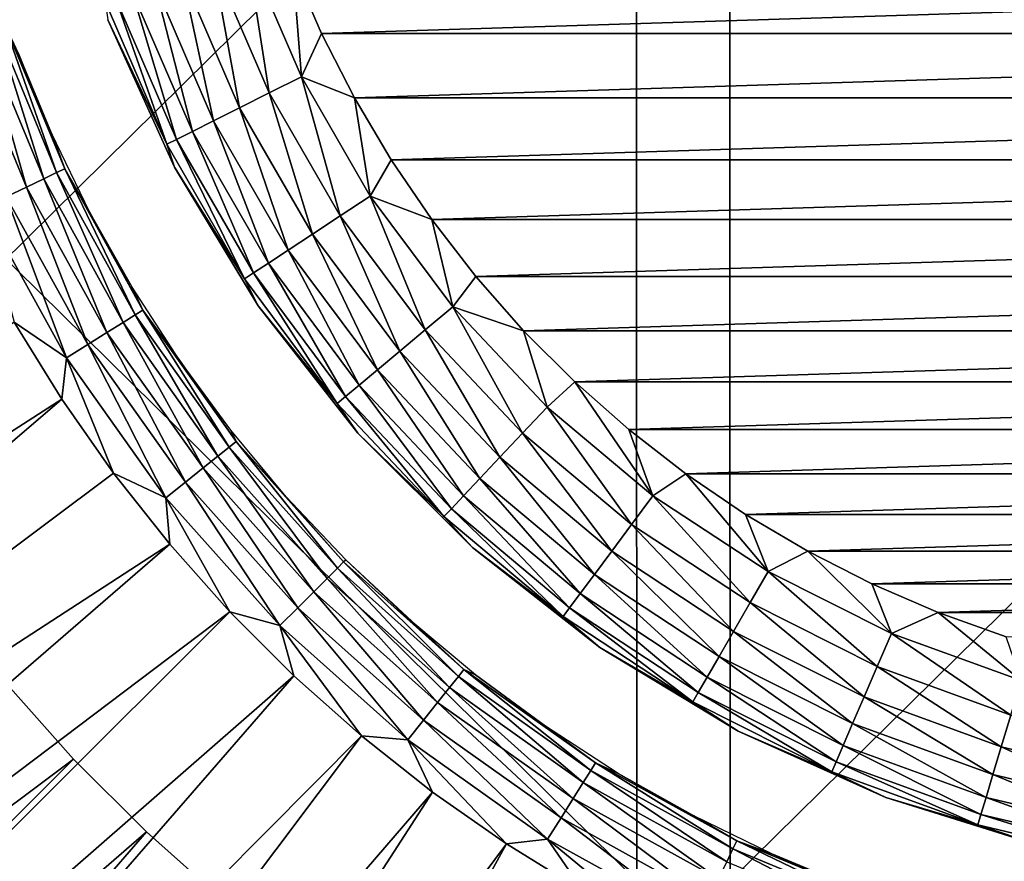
# Model space of a CAD drawing. Header units: millimetres. Extents: x -80 to 80, y -80 to 80.
# Tile 91 of 170: x -3.5 to -0.93, y -3.44 to -1.24. Entities that reach past the tile are written whole.
import ezdxf

# ---------------------------------------------------------------- set-up
doc = ezdxf.new("R2010")
doc.units = ezdxf.units.MM
doc.header["$LTSCALE"] = 13.670324
for name, color, linetype in [('1', 7, 'CONTINUOUS'), ('10', 7, 'CONTINUOUS'), ('11', 7, 'CONTINUOUS'), ('15', 7, 'CONTINUOUS'), ('17', 7, 'CONTINUOUS'), ('19', 7, 'CONTINUOUS'), ('2', 7, 'CONTINUOUS'), ('3', 7, 'CONTINUOUS')]:
    doc.layers.add(name, color=color, linetype=linetype)

msp = doc.modelspace()

# ---------------------------------------------------------------- linework, layer by layer
at = {"layer": '1', "color": 7, "linetype": 'Continuous'}
for points in [[(-5.1843, -3.4896, 79.7555), (-1.6494, 0, 79.983), (-5.1893, 0, 79.8315), (-5.1843, -3.4896, 79.7555)], [(-1.6479, -3.4896, 79.9069), (-1.6494, 0, 79.983), (-5.1843, -3.4896, 79.7555), (-1.6479, -3.4896, 79.9069)], [(-1.6479, -3.4896, 79.9069), (1.8936, 0, 79.9776), (-1.6494, 0, 79.983), (-1.6479, -3.4896, 79.9069)], [(1.8918, -3.4896, 79.9015), (1.8936, 0, 79.9776), (-1.6479, -3.4896, 79.9069), (1.8918, -3.4896, 79.9015)]]:
    msp.add_3dface(points, dxfattribs=at)
at = {"layer": '10', "color": 42, "linetype": 'Continuous', "true_color": 0xd9ad06}
for points in [[(-3.6042, -1.2612, 79.5859), (-3.4403, -1.6568, 79.5859), (-3.5689, -1.2488, 79.5281), (-3.6042, -1.2612, 79.5859)], [(-3.5689, -1.2488, 79.5281), (-3.4066, -1.6405, 79.5281), (-3.5469, -1.2411, 79.4632), (-3.5689, -1.2488, 79.5281)], [(-3.5689, -1.2488, 79.5281), (-3.4403, -1.6568, 79.5859), (-3.4066, -1.6405, 79.5281), (-3.5689, -1.2488, 79.5281)], [(-3.5469, -1.2411, 79.4632), (-3.4066, -1.6405, 79.5281), (-3.3857, -1.6305, 79.4632), (-3.5469, -1.2411, 79.4632)], [(-3.5469, -1.2411, 79.4632), (-3.3857, -1.6305, 79.4632), (-3.5063, -1.3298, 79.3952), (-3.5469, -1.2411, 79.4632)], [(-3.651, -1.2775, 79.6337), (-3.485, -1.6783, 79.6337), (-3.6042, -1.2612, 79.5859), (-3.651, -1.2775, 79.6337)], [(-3.651, -1.2775, 79.6337), (-3.5384, -1.704, 79.6689), (-3.485, -1.6783, 79.6337), (-3.651, -1.2775, 79.6337)], [(-3.6042, -1.2612, 79.5859), (-3.485, -1.6783, 79.6337), (-3.4403, -1.6568, 79.5859), (-3.6042, -1.2612, 79.5859)], [(-3.5063, -1.3298, 79.3952), (-3.3857, -1.6305, 79.4632), (-3.4196, -1.539, 79.3952), (-3.5063, -1.3298, 79.3952)], [(-3.4196, -1.539, 79.3952), (-3.3857, -1.6305, 79.4632), (-3.3205, -1.7427, 79.3952), (-3.4196, -1.539, 79.3952)], [(-3.4403, -1.6568, 79.5859), (-3.2332, -2.0315, 79.5859), (-3.4066, -1.6405, 79.5281), (-3.4403, -1.6568, 79.5859)], [(-3.4066, -1.6405, 79.5281), (-3.2015, -2.0116, 79.5281), (-3.3857, -1.6305, 79.4632), (-3.4066, -1.6405, 79.5281)], [(-3.4066, -1.6405, 79.5281), (-3.2332, -2.0315, 79.5859), (-3.2015, -2.0116, 79.5281), (-3.4066, -1.6405, 79.5281)], [(-3.3857, -1.6305, 79.4632), (-3.2015, -2.0116, 79.5281), (-3.1818, -1.9993, 79.4632), (-3.3857, -1.6305, 79.4632)], [(-3.3857, -1.6305, 79.4632), (-3.1818, -1.9993, 79.4632), (-3.3205, -1.7427, 79.3952), (-3.3857, -1.6305, 79.4632)], [(-3.485, -1.6783, 79.6337), (-3.2752, -2.0579, 79.6337), (-3.4403, -1.6568, 79.5859), (-3.485, -1.6783, 79.6337)], [(-3.4403, -1.6568, 79.5859), (-3.2752, -2.0579, 79.6337), (-3.2332, -2.0315, 79.5859), (-3.4403, -1.6568, 79.5859)], [(-3.5384, -1.704, 79.6689), (-3.3253, -2.0895, 79.6689), (-3.485, -1.6783, 79.6337), (-3.5384, -1.704, 79.6689)], [(-3.485, -1.6783, 79.6337), (-3.3253, -2.0895, 79.6689), (-3.2752, -2.0579, 79.6337), (-3.485, -1.6783, 79.6337)], [(-3.5976, -1.7325, 79.6897), (-3.381, -2.1244, 79.6897), (-3.5384, -1.704, 79.6689), (-3.5976, -1.7325, 79.6897)], [(-3.5384, -1.704, 79.6689), (-3.381, -2.1244, 79.6897), (-3.3253, -2.0895, 79.6689), (-3.5384, -1.704, 79.6689)], [(-3.5976, -1.7325, 79.6897), (-3.5175, -2.0308, 79.6949), (-3.381, -2.1244, 79.6897), (-3.5976, -1.7325, 79.6897)], [(-3.3205, -1.7427, 79.3952), (-3.1818, -1.9993, 79.4632), (-3.2092, -1.94, 79.3952), (-3.3205, -1.7427, 79.3952)], [(-3.2092, -1.94, 79.3952), (-3.1818, -1.9993, 79.4632), (-3.0862, -2.1302, 79.3952), (-3.2092, -1.94, 79.3952)], [(-3.2015, -2.0116, 79.5281), (-2.9561, -2.3574, 79.5281), (-3.1818, -1.9993, 79.4632), (-3.2015, -2.0116, 79.5281)], [(-3.1818, -1.9993, 79.4632), (-2.9561, -2.3574, 79.5281), (-2.938, -2.343, 79.4632), (-3.1818, -1.9993, 79.4632)], [(-3.1818, -1.9993, 79.4632), (-2.938, -2.343, 79.4632), (-3.0862, -2.1302, 79.3952), (-3.1818, -1.9993, 79.4632)], [(-3.5175, -2.0308, 79.6949), (-3.3934, -2.2319, 79.6949), (-3.381, -2.1244, 79.6897), (-3.5175, -2.0308, 79.6949)], [(-3.2332, -2.0315, 79.5859), (-2.9854, -2.3808, 79.5859), (-3.2015, -2.0116, 79.5281), (-3.2332, -2.0315, 79.5859)], [(-3.2015, -2.0116, 79.5281), (-2.9854, -2.3808, 79.5859), (-2.9561, -2.3574, 79.5281), (-3.2015, -2.0116, 79.5281)], [(-3.2752, -2.0579, 79.6337), (-3.0242, -2.4117, 79.6337), (-3.2332, -2.0315, 79.5859), (-3.2752, -2.0579, 79.6337)], [(-3.2332, -2.0315, 79.5859), (-3.0242, -2.4117, 79.6337), (-2.9854, -2.3808, 79.5859), (-3.2332, -2.0315, 79.5859)], [(-3.3253, -2.0895, 79.6689), (-3.0705, -2.4486, 79.6689), (-3.2752, -2.0579, 79.6337), (-3.3253, -2.0895, 79.6689)], [(-3.2752, -2.0579, 79.6337), (-3.0705, -2.4486, 79.6689), (-3.0242, -2.4117, 79.6337), (-3.2752, -2.0579, 79.6337)], [(-3.381, -2.1244, 79.6897), (-3.1219, -2.4896, 79.6897), (-3.3253, -2.0895, 79.6689), (-3.381, -2.1244, 79.6897)], [(-3.3253, -2.0895, 79.6689), (-3.1219, -2.4896, 79.6897), (-3.0705, -2.4486, 79.6689), (-3.3253, -2.0895, 79.6689)], [(-3.3934, -2.2319, 79.6949), (-3.2579, -2.4254, 79.6949), (-3.381, -2.1244, 79.6897), (-3.3934, -2.2319, 79.6949)], [(-3.381, -2.1244, 79.6897), (-3.2579, -2.4254, 79.6949), (-3.1219, -2.4896, 79.6897), (-3.381, -2.1244, 79.6897)], [(-3.0862, -2.1302, 79.3952), (-2.938, -2.343, 79.4632), (-2.9519, -2.3127, 79.3952), (-3.0862, -2.1302, 79.3952)], [(-2.9519, -2.3127, 79.3952), (-2.938, -2.343, 79.4632), (-2.8069, -2.4867, 79.3952), (-2.9519, -2.3127, 79.3952)], [(-2.9854, -2.3808, 79.5859), (-2.7001, -2.7001, 79.5859), (-2.9561, -2.3574, 79.5281), (-2.9854, -2.3808, 79.5859)], [(-2.9561, -2.3574, 79.5281), (-2.6736, -2.6736, 79.5281), (-2.938, -2.343, 79.4632), (-2.9561, -2.3574, 79.5281)], [(-2.9561, -2.3574, 79.5281), (-2.7001, -2.7001, 79.5859), (-2.6736, -2.6736, 79.5281), (-2.9561, -2.3574, 79.5281)], [(-2.938, -2.343, 79.4632), (-2.6736, -2.6736, 79.5281), (-2.6572, -2.6572, 79.4632), (-2.938, -2.343, 79.4632)], [(-2.938, -2.343, 79.4632), (-2.6572, -2.6572, 79.4632), (-2.8069, -2.4867, 79.3952), (-2.938, -2.343, 79.4632)], [(-3.0242, -2.4117, 79.6337), (-2.7352, -2.7352, 79.6337), (-2.9854, -2.3808, 79.5859), (-3.0242, -2.4117, 79.6337)], [(-2.9854, -2.3808, 79.5859), (-2.7352, -2.7352, 79.6337), (-2.7001, -2.7001, 79.5859), (-2.9854, -2.3808, 79.5859)], [(-3.0705, -2.4486, 79.6689), (-2.777, -2.777, 79.6689), (-3.0242, -2.4117, 79.6337), (-3.0705, -2.4486, 79.6689)], [(-3.0242, -2.4117, 79.6337), (-2.777, -2.777, 79.6689), (-2.7352, -2.7352, 79.6337), (-3.0242, -2.4117, 79.6337)], [(-3.2579, -2.4254, 79.6949), (-3.1114, -2.6108, 79.6949), (-3.1219, -2.4896, 79.6897), (-3.2579, -2.4254, 79.6949)], [(-3.1219, -2.4896, 79.6897), (-2.8235, -2.8235, 79.6897), (-3.0705, -2.4486, 79.6689), (-3.1219, -2.4896, 79.6897)], [(-3.0705, -2.4486, 79.6689), (-2.8235, -2.8235, 79.6897), (-2.777, -2.777, 79.6689), (-3.0705, -2.4486, 79.6689)], [(-3.1114, -2.6108, 79.6949), (-2.9543, -2.7873, 79.6949), (-3.1219, -2.4896, 79.6897), (-3.1114, -2.6108, 79.6949)], [(-3.1219, -2.4896, 79.6897), (-2.9543, -2.7873, 79.6949), (-2.8235, -2.8235, 79.6897), (-3.1219, -2.4896, 79.6897)], [(-2.8069, -2.4867, 79.3952), (-2.6572, -2.6572, 79.4632), (-2.6517, -2.6517, 79.3952), (-2.8069, -2.4867, 79.3952)], [(-2.7001, -2.7001, 79.5859), (-2.3808, -2.9854, 79.5859), (-2.6736, -2.6736, 79.5281), (-2.7001, -2.7001, 79.5859)], [(-2.6736, -2.6736, 79.5281), (-2.3574, -2.9561, 79.5281), (-2.6572, -2.6572, 79.4632), (-2.6736, -2.6736, 79.5281)], [(-2.6736, -2.6736, 79.5281), (-2.3808, -2.9854, 79.5859), (-2.3574, -2.9561, 79.5281), (-2.6736, -2.6736, 79.5281)], [(-2.6572, -2.6572, 79.4632), (-2.343, -2.938, 79.4632), (-2.6517, -2.6517, 79.3952), (-2.6572, -2.6572, 79.4632)], [(-2.6572, -2.6572, 79.4632), (-2.3574, -2.9561, 79.5281), (-2.343, -2.938, 79.4632), (-2.6572, -2.6572, 79.4632)], [(-2.6517, -2.6517, 79.3952), (-2.343, -2.938, 79.4632), (-2.4867, -2.8069, 79.3952), (-2.6517, -2.6517, 79.3952)], [(-2.7352, -2.7352, 79.6337), (-2.4117, -3.0242, 79.6337), (-2.7001, -2.7001, 79.5859), (-2.7352, -2.7352, 79.6337)], [(-2.7001, -2.7001, 79.5859), (-2.4117, -3.0242, 79.6337), (-2.3808, -2.9854, 79.5859), (-2.7001, -2.7001, 79.5859)], [(-2.777, -2.777, 79.6689), (-2.4486, -3.0705, 79.6689), (-2.7352, -2.7352, 79.6337), (-2.777, -2.777, 79.6689)], [(-2.7352, -2.7352, 79.6337), (-2.4486, -3.0705, 79.6689), (-2.4117, -3.0242, 79.6337), (-2.7352, -2.7352, 79.6337)], [(-2.9543, -2.7873, 79.6949), (-2.7873, -2.9543, 79.6949), (-2.8235, -2.8235, 79.6897), (-2.9543, -2.7873, 79.6949)], [(-2.8235, -2.8235, 79.6897), (-2.4896, -3.1219, 79.6897), (-2.777, -2.777, 79.6689), (-2.8235, -2.8235, 79.6897)], [(-2.777, -2.777, 79.6689), (-2.4896, -3.1219, 79.6897), (-2.4486, -3.0705, 79.6689), (-2.777, -2.777, 79.6689)], [(-2.7873, -2.9543, 79.6949), (-2.6108, -3.1114, 79.6949), (-2.8235, -2.8235, 79.6897), (-2.7873, -2.9543, 79.6949)], [(-2.8235, -2.8235, 79.6897), (-2.6108, -3.1114, 79.6949), (-2.4896, -3.1219, 79.6897), (-2.8235, -2.8235, 79.6897)], [(-2.4867, -2.8069, 79.3952), (-2.343, -2.938, 79.4632), (-2.3127, -2.9519, 79.3952), (-2.4867, -2.8069, 79.3952)], [(-2.3808, -2.9854, 79.5859), (-2.0315, -3.2332, 79.5859), (-2.3574, -2.9561, 79.5281), (-2.3808, -2.9854, 79.5859)], [(-2.3574, -2.9561, 79.5281), (-2.0116, -3.2015, 79.5281), (-2.343, -2.938, 79.4632), (-2.3574, -2.9561, 79.5281)], [(-2.3574, -2.9561, 79.5281), (-2.0315, -3.2332, 79.5859), (-2.0116, -3.2015, 79.5281), (-2.3574, -2.9561, 79.5281)], [(-2.343, -2.938, 79.4632), (-2.0116, -3.2015, 79.5281), (-1.9993, -3.1818, 79.4632), (-2.343, -2.938, 79.4632)], [(-2.343, -2.938, 79.4632), (-1.9993, -3.1818, 79.4632), (-2.3127, -2.9519, 79.3952), (-2.343, -2.938, 79.4632)], [(-2.3127, -2.9519, 79.3952), (-1.9993, -3.1818, 79.4632), (-2.1302, -3.0862, 79.3952), (-2.3127, -2.9519, 79.3952)], [(-2.4117, -3.0242, 79.6337), (-2.0579, -3.2752, 79.6337), (-2.3808, -2.9854, 79.5859), (-2.4117, -3.0242, 79.6337)], [(-2.3808, -2.9854, 79.5859), (-2.0579, -3.2752, 79.6337), (-2.0315, -3.2332, 79.5859), (-2.3808, -2.9854, 79.5859)], [(-2.4486, -3.0705, 79.6689), (-2.0895, -3.3253, 79.6689), (-2.4117, -3.0242, 79.6337), (-2.4486, -3.0705, 79.6689)], [(-2.4117, -3.0242, 79.6337), (-2.0895, -3.3253, 79.6689), (-2.0579, -3.2752, 79.6337), (-2.4117, -3.0242, 79.6337)], [(-2.4896, -3.1219, 79.6897), (-2.1244, -3.381, 79.6897), (-2.4486, -3.0705, 79.6689), (-2.4896, -3.1219, 79.6897)], [(-2.4486, -3.0705, 79.6689), (-2.1244, -3.381, 79.6897), (-2.0895, -3.3253, 79.6689), (-2.4486, -3.0705, 79.6689)], [(-2.1302, -3.0862, 79.3952), (-1.9993, -3.1818, 79.4632), (-1.94, -3.2092, 79.3952), (-2.1302, -3.0862, 79.3952)], [(-2.6108, -3.1114, 79.6949), (-2.4254, -3.2579, 79.6949), (-2.4896, -3.1219, 79.6897), (-2.6108, -3.1114, 79.6949)], [(-2.4254, -3.2579, 79.6949), (-2.2319, -3.3934, 79.6949), (-2.4896, -3.1219, 79.6897), (-2.4254, -3.2579, 79.6949)], [(-2.4896, -3.1219, 79.6897), (-2.2319, -3.3934, 79.6949), (-2.1244, -3.381, 79.6897), (-2.4896, -3.1219, 79.6897)], [(-2.0116, -3.2015, 79.5281), (-1.6405, -3.4066, 79.5281), (-1.9993, -3.1818, 79.4632), (-2.0116, -3.2015, 79.5281)], [(-1.9993, -3.1818, 79.4632), (-1.6405, -3.4066, 79.5281), (-1.6305, -3.3857, 79.4632), (-1.9993, -3.1818, 79.4632)], [(-1.9993, -3.1818, 79.4632), (-1.6305, -3.3857, 79.4632), (-1.94, -3.2092, 79.3952), (-1.9993, -3.1818, 79.4632)], [(-2.0315, -3.2332, 79.5859), (-1.6568, -3.4403, 79.5859), (-2.0116, -3.2015, 79.5281), (-2.0315, -3.2332, 79.5859)], [(-2.0116, -3.2015, 79.5281), (-1.6568, -3.4403, 79.5859), (-1.6405, -3.4066, 79.5281), (-2.0116, -3.2015, 79.5281)], [(-1.94, -3.2092, 79.3952), (-1.6305, -3.3857, 79.4632), (-1.7427, -3.3205, 79.3952), (-1.94, -3.2092, 79.3952)], [(-2.0579, -3.2752, 79.6337), (-1.6783, -3.485, 79.6337), (-2.0315, -3.2332, 79.5859), (-2.0579, -3.2752, 79.6337)], [(-2.0315, -3.2332, 79.5859), (-1.6783, -3.485, 79.6337), (-1.6568, -3.4403, 79.5859), (-2.0315, -3.2332, 79.5859)], [(-2.0895, -3.3253, 79.6689), (-1.704, -3.5384, 79.6689), (-2.0579, -3.2752, 79.6337), (-2.0895, -3.3253, 79.6689)], [(-2.0579, -3.2752, 79.6337), (-1.704, -3.5384, 79.6689), (-1.6783, -3.485, 79.6337), (-2.0579, -3.2752, 79.6337)], [(-2.1244, -3.381, 79.6897), (-1.7325, -3.5976, 79.6897), (-2.0895, -3.3253, 79.6689), (-2.1244, -3.381, 79.6897)], [(-2.0895, -3.3253, 79.6689), (-1.7325, -3.5976, 79.6897), (-1.704, -3.5384, 79.6689), (-2.0895, -3.3253, 79.6689)], [(-1.7427, -3.3205, 79.3952), (-1.6305, -3.3857, 79.4632), (-1.539, -3.4196, 79.3952), (-1.7427, -3.3205, 79.3952)], [(-2.2319, -3.3934, 79.6949), (-2.0308, -3.5175, 79.6949), (-2.1244, -3.381, 79.6897), (-2.2319, -3.3934, 79.6949)], [(-2.0308, -3.5175, 79.6949), (-1.8229, -3.6296, 79.6949), (-2.1244, -3.381, 79.6897), (-2.0308, -3.5175, 79.6949)], [(-2.1244, -3.381, 79.6897), (-1.8229, -3.6296, 79.6949), (-1.7325, -3.5976, 79.6897), (-2.1244, -3.381, 79.6897)], [(-1.6405, -3.4066, 79.5281), (-1.2488, -3.5689, 79.5281), (-1.6305, -3.3857, 79.4632), (-1.6405, -3.4066, 79.5281)], [(-1.6305, -3.3857, 79.4632), (-1.2488, -3.5689, 79.5281), (-1.2411, -3.5469, 79.4632), (-1.6305, -3.3857, 79.4632)], [(-1.6305, -3.3857, 79.4632), (-1.2411, -3.5469, 79.4632), (-1.539, -3.4196, 79.3952), (-1.6305, -3.3857, 79.4632)], [(-1.6568, -3.4403, 79.5859), (-1.2612, -3.6042, 79.5859), (-1.6405, -3.4066, 79.5281), (-1.6568, -3.4403, 79.5859)], [(-1.6405, -3.4066, 79.5281), (-1.2612, -3.6042, 79.5859), (-1.2488, -3.5689, 79.5281), (-1.6405, -3.4066, 79.5281)], [(-1.539, -3.4196, 79.3952), (-1.2411, -3.5469, 79.4632), (-1.3298, -3.5063, 79.3952), (-1.539, -3.4196, 79.3952)]]:
    msp.add_3dface(points, dxfattribs=at)
at = {"layer": '11', "color": 42, "linetype": 'Continuous', "true_color": 0xd9ad06}
for points in [[(-3.3623, -3.1722, 78.7201), (-6.3843, -5.435, 78.4745), (-3.5411, -2.9713, 78.7201), (-3.3623, -3.1722, 78.7201)], [(-6.0229, -5.8329, 78.4745), (-6.3843, -5.435, 78.4745), (-3.3623, -3.1722, 78.7201), (-6.0229, -5.8329, 78.4745)], [(-3.1722, -3.3623, 78.7201), (-6.0229, -5.8329, 78.4745), (-3.3623, -3.1722, 78.7201), (-3.1722, -3.3623, 78.7201)], [(-5.6369, -6.2068, 78.4745), (-6.0229, -5.8329, 78.4745), (-3.1722, -3.3623, 78.7201), (-5.6369, -6.2068, 78.4745)], [(-2.9713, -3.5411, 78.7201), (-5.6369, -6.2068, 78.4745), (-3.1722, -3.3623, 78.7201), (-2.9713, -3.5411, 78.7201)]]:
    msp.add_3dface(points, dxfattribs=at)
at = {"layer": '15', "color": 42, "linetype": 'Continuous', "true_color": 0xd9ad06}
for points in [[(-2.7146, -1.277, 113.9065), (2.7895, -1.1041, 113.9065), (-2.7895, -1.1041, 113.9065), (-2.7146, -1.277, 113.9065)], [(2.7146, -1.277, 113.9065), (2.7895, -1.1041, 113.9065), (-2.7146, -1.277, 113.9065), (2.7146, -1.277, 113.9065)], [(-2.6291, -1.4449, 113.9065), (2.7146, -1.277, 113.9065), (-2.7146, -1.277, 113.9065), (-2.6291, -1.4449, 113.9065)], [(2.6291, -1.4449, 113.9065), (2.7146, -1.277, 113.9065), (-2.6291, -1.4449, 113.9065), (2.6291, -1.4449, 113.9065)], [(-2.5331, -1.6072, 113.9065), (2.6291, -1.4449, 113.9065), (-2.6291, -1.4449, 113.9065), (-2.5331, -1.6072, 113.9065)], [(2.5331, -1.6072, 113.9065), (2.6291, -1.4449, 113.9065), (-2.5331, -1.6072, 113.9065), (2.5331, -1.6072, 113.9065)], [(-2.4272, -1.7631, 113.9065), (2.5331, -1.6072, 113.9065), (-2.5331, -1.6072, 113.9065), (-2.4272, -1.7631, 113.9065)], [(2.4272, -1.7631, 113.9065), (2.5331, -1.6072, 113.9065), (-2.4272, -1.7631, 113.9065), (2.4272, -1.7631, 113.9065)], [(-2.3117, -1.912, 113.9065), (2.4272, -1.7631, 113.9065), (-2.4272, -1.7631, 113.9065), (-2.3117, -1.912, 113.9065)], [(2.3117, -1.912, 113.9065), (2.4272, -1.7631, 113.9065), (-2.3117, -1.912, 113.9065), (2.3117, -1.912, 113.9065)], [(-2.1871, -2.0535, 113.9065), (2.3117, -1.912, 113.9065), (-2.3117, -1.912, 113.9065), (-2.1871, -2.0535, 113.9065)], [(2.1871, -2.0535, 113.9065), (2.3117, -1.912, 113.9065), (-2.1871, -2.0535, 113.9065), (2.1871, -2.0535, 113.9065)], [(-2.0538, -2.1867, 113.9065), (2.1871, -2.0535, 113.9065), (-2.1871, -2.0535, 113.9065), (-2.0538, -2.1867, 113.9065)], [(2.0538, -2.1867, 113.9065), (2.1871, -2.0535, 113.9065), (-2.0538, -2.1867, 113.9065), (2.0538, -2.1867, 113.9065)], [(-1.9124, -2.3114, 113.9065), (2.0538, -2.1867, 113.9065), (-2.0538, -2.1867, 113.9065), (-1.9124, -2.3114, 113.9065)], [(1.9124, -2.3114, 113.9065), (2.0538, -2.1867, 113.9065), (-1.9124, -2.3114, 113.9065), (1.9124, -2.3114, 113.9065)], [(-1.7635, -2.4269, 113.9065), (1.9124, -2.3114, 113.9065), (-1.9124, -2.3114, 113.9065), (-1.7635, -2.4269, 113.9065)], [(1.7635, -2.4269, 113.9065), (1.9124, -2.3114, 113.9065), (-1.7635, -2.4269, 113.9065), (1.7635, -2.4269, 113.9065)], [(-1.6077, -2.5329, 113.9065), (1.7635, -2.4269, 113.9065), (-1.7635, -2.4269, 113.9065), (-1.6077, -2.5329, 113.9065)], [(1.6077, -2.5329, 113.9065), (1.7635, -2.4269, 113.9065), (-1.6077, -2.5329, 113.9065), (1.6077, -2.5329, 113.9065)], [(-1.4454, -2.6289, 113.9065), (1.6077, -2.5329, 113.9065), (-1.6077, -2.5329, 113.9065), (-1.4454, -2.6289, 113.9065)], [(1.4454, -2.6289, 113.9065), (1.6077, -2.5329, 113.9065), (-1.4454, -2.6289, 113.9065), (1.4454, -2.6289, 113.9065)], [(-1.2775, -2.7144, 113.9065), (1.4454, -2.6289, 113.9065), (-1.4454, -2.6289, 113.9065), (-1.2775, -2.7144, 113.9065)], [(1.2775, -2.7144, 113.9065), (1.4454, -2.6289, 113.9065), (-1.2775, -2.7144, 113.9065), (1.2775, -2.7144, 113.9065)], [(-1.1045, -2.7893, 113.9065), (1.2775, -2.7144, 113.9065), (-1.2775, -2.7144, 113.9065), (-1.1045, -2.7893, 113.9065)], [(1.1045, -2.7893, 113.9065), (1.2775, -2.7144, 113.9065), (-1.1045, -2.7893, 113.9065), (1.1045, -2.7893, 113.9065)], [(-0.9271, -2.8531, 113.9065), (1.1045, -2.7893, 113.9065), (-1.1045, -2.7893, 113.9065), (-0.9271, -2.8531, 113.9065)]]:
    msp.add_3dface(points, dxfattribs=at)
at = {"layer": '17', "color": 42, "linetype": 'Continuous', "true_color": 0xd9ad06}
for points in [[(-3.0991, -1.6265, 113.4065), (-3.2726, -1.2411, 113.4065), (-3.0991, -1.6265, 78.9065), (-3.0991, -1.6265, 113.4065)], [(-3.0991, -1.6265, 78.9065), (-3.2726, -1.2411, 113.4065), (-3.2726, -1.2411, 78.9065), (-3.0991, -1.6265, 78.9065)], [(-2.8804, -1.9882, 113.4065), (-3.0991, -1.6265, 113.4065), (-2.8804, -1.9882, 78.9065), (-2.8804, -1.9882, 113.4065)], [(-2.8804, -1.9882, 78.9065), (-3.0991, -1.6265, 113.4065), (-3.0991, -1.6265, 78.9065), (-2.8804, -1.9882, 78.9065)], [(-2.6198, -2.3209, 113.4065), (-2.8804, -1.9882, 113.4065), (-2.6198, -2.3209, 78.9065), (-2.6198, -2.3209, 113.4065)], [(-2.6198, -2.3209, 78.9065), (-2.8804, -1.9882, 113.4065), (-2.8804, -1.9882, 78.9065), (-2.6198, -2.3209, 78.9065)], [(-2.3209, -2.6198, 113.4065), (-2.6198, -2.3209, 113.4065), (-2.3209, -2.6198, 78.9065), (-2.3209, -2.6198, 113.4065)], [(-2.3209, -2.6198, 78.9065), (-2.6198, -2.3209, 113.4065), (-2.6198, -2.3209, 78.9065), (-2.3209, -2.6198, 78.9065)], [(-1.9882, -2.8804, 113.4065), (-2.3209, -2.6198, 113.4065), (-1.9882, -2.8804, 78.9065), (-1.9882, -2.8804, 113.4065)], [(-1.9882, -2.8804, 78.9065), (-2.3209, -2.6198, 113.4065), (-2.3209, -2.6198, 78.9065), (-1.9882, -2.8804, 78.9065)], [(-1.6265, -3.0991, 113.4065), (-1.9882, -2.8804, 113.4065), (-1.6265, -3.0991, 78.9065), (-1.6265, -3.0991, 113.4065)], [(-1.6265, -3.0991, 78.9065), (-1.9882, -2.8804, 113.4065), (-1.9882, -2.8804, 78.9065), (-1.6265, -3.0991, 78.9065)], [(-1.2411, -3.2726, 113.4065), (-1.6265, -3.0991, 113.4065), (-1.2411, -3.2726, 78.9065), (-1.2411, -3.2726, 113.4065)], [(-1.2411, -3.2726, 78.9065), (-1.6265, -3.0991, 113.4065), (-1.6265, -3.0991, 78.9065), (-1.2411, -3.2726, 78.9065)], [(-0.8376, -3.3983, 113.4065), (-1.2411, -3.2726, 113.4065), (-0.8376, -3.3983, 78.9065), (-0.8376, -3.3983, 113.4065)], [(-0.8376, -3.3983, 78.9065), (-1.2411, -3.2726, 113.4065), (-1.2411, -3.2726, 78.9065), (-0.8376, -3.3983, 78.9065)]]:
    msp.add_3dface(points, dxfattribs=at)
at = {"layer": '19', "color": 42, "linetype": 'Continuous', "true_color": 0xd9ad06}
for points in [[(-2.8515, -1.4321, 113.8687), (-2.9102, -1.0592, 113.897), (-2.9985, -1.0913, 113.8687), (-2.8515, -1.4321, 113.8687)], [(-2.7676, -1.3899, 113.897), (-2.7895, -1.1041, 113.9065), (-2.9102, -1.0592, 113.897), (-2.7676, -1.3899, 113.897)], [(-2.7676, -1.3899, 113.897), (-2.9102, -1.0592, 113.897), (-2.8515, -1.4321, 113.8687), (-2.7676, -1.3899, 113.897)], [(-2.9288, -1.4709, 113.8225), (-2.9985, -1.0913, 113.8687), (-3.0798, -1.121, 113.8225), (-2.9288, -1.4709, 113.8225)], [(-2.8515, -1.4321, 113.8687), (-2.9985, -1.0913, 113.8687), (-2.9288, -1.4709, 113.8225), (-2.8515, -1.4321, 113.8687)], [(-2.7146, -1.277, 113.9065), (-2.7895, -1.1041, 113.9065), (-2.7676, -1.3899, 113.897), (-2.7146, -1.277, 113.9065)], [(-2.9967, -1.505, 113.7603), (-3.0798, -1.121, 113.8225), (-3.1511, -1.1469, 113.7603), (-2.9967, -1.505, 113.7603)], [(-2.9288, -1.4709, 113.8225), (-3.0798, -1.121, 113.8225), (-2.9967, -1.505, 113.7603), (-2.9288, -1.4709, 113.8225)], [(-3.0523, -1.5329, 113.6845), (-3.1511, -1.1469, 113.7603), (-3.2096, -1.1682, 113.6845), (-3.0523, -1.5329, 113.6845)], [(-2.9967, -1.505, 113.7603), (-3.1511, -1.1469, 113.7603), (-3.0523, -1.5329, 113.6845), (-2.9967, -1.505, 113.7603)], [(-3.0937, -1.5537, 113.598), (-3.2096, -1.1682, 113.6845), (-3.2531, -1.184, 113.598), (-3.0937, -1.5537, 113.598)], [(-3.0523, -1.5329, 113.6845), (-3.2096, -1.1682, 113.6845), (-3.0937, -1.5537, 113.598), (-3.0523, -1.5329, 113.6845)], [(-3.1191, -1.5665, 113.5041), (-3.2531, -1.184, 113.598), (-3.2799, -1.1938, 113.5041), (-3.1191, -1.5665, 113.5041)], [(-3.2726, -1.2411, 113.4065), (-3.1191, -1.5665, 113.5041), (-3.2799, -1.1938, 113.5041), (-3.2726, -1.2411, 113.4065)], [(-3.0937, -1.5537, 113.598), (-3.2531, -1.184, 113.598), (-3.1191, -1.5665, 113.5041), (-3.0937, -1.5537, 113.598)], [(-3.2726, -1.2411, 113.4065), (-3.0991, -1.6265, 113.4065), (-3.1191, -1.5665, 113.5041), (-3.2726, -1.2411, 113.4065)], [(-2.6291, -1.4449, 113.9065), (-2.7146, -1.277, 113.9065), (-2.7676, -1.3899, 113.897), (-2.6291, -1.4449, 113.9065)], [(-2.6659, -1.7534, 113.8687), (-2.7676, -1.3899, 113.897), (-2.8515, -1.4321, 113.8687), (-2.6659, -1.7534, 113.8687)], [(-2.5875, -1.7018, 113.897), (-2.6291, -1.4449, 113.9065), (-2.7676, -1.3899, 113.897), (-2.5875, -1.7018, 113.897)], [(-2.5875, -1.7018, 113.897), (-2.7676, -1.3899, 113.897), (-2.6659, -1.7534, 113.8687), (-2.5875, -1.7018, 113.897)], [(-2.7383, -1.801, 113.8225), (-2.8515, -1.4321, 113.8687), (-2.9288, -1.4709, 113.8225), (-2.7383, -1.801, 113.8225)], [(-2.6659, -1.7534, 113.8687), (-2.8515, -1.4321, 113.8687), (-2.7383, -1.801, 113.8225), (-2.6659, -1.7534, 113.8687)], [(-2.5331, -1.6072, 113.9065), (-2.6291, -1.4449, 113.9065), (-2.5875, -1.7018, 113.897), (-2.5331, -1.6072, 113.9065)], [(-2.8017, -1.8427, 113.7603), (-2.9288, -1.4709, 113.8225), (-2.9967, -1.505, 113.7603), (-2.8017, -1.8427, 113.7603)], [(-2.7383, -1.801, 113.8225), (-2.9288, -1.4709, 113.8225), (-2.8017, -1.8427, 113.7603), (-2.7383, -1.801, 113.8225)], [(-2.8537, -1.8769, 113.6845), (-2.9967, -1.505, 113.7603), (-3.0523, -1.5329, 113.6845), (-2.8537, -1.8769, 113.6845)], [(-2.8017, -1.8427, 113.7603), (-2.9967, -1.505, 113.7603), (-2.8537, -1.8769, 113.6845), (-2.8017, -1.8427, 113.7603)], [(-2.8924, -1.9023, 113.598), (-3.0523, -1.5329, 113.6845), (-3.0937, -1.5537, 113.598), (-2.8924, -1.9023, 113.598)], [(-2.8537, -1.8769, 113.6845), (-3.0523, -1.5329, 113.6845), (-2.8924, -1.9023, 113.598), (-2.8537, -1.8769, 113.6845)], [(-2.9162, -1.918, 113.5041), (-3.0937, -1.5537, 113.598), (-3.1191, -1.5665, 113.5041), (-2.9162, -1.918, 113.5041)], [(-3.0991, -1.6265, 113.4065), (-2.9162, -1.918, 113.5041), (-3.1191, -1.5665, 113.5041), (-3.0991, -1.6265, 113.4065)], [(-2.8924, -1.9023, 113.598), (-3.0937, -1.5537, 113.598), (-2.9162, -1.918, 113.5041), (-2.8924, -1.9023, 113.598)], [(-2.4272, -1.7631, 113.9065), (-2.5331, -1.6072, 113.9065), (-2.5875, -1.7018, 113.897), (-2.4272, -1.7631, 113.9065)], [(-3.0991, -1.6265, 113.4065), (-2.8804, -1.9882, 113.4065), (-2.9162, -1.918, 113.5041), (-3.0991, -1.6265, 113.4065)], [(-2.4444, -2.0511, 113.8687), (-2.5875, -1.7018, 113.897), (-2.6659, -1.7534, 113.8687), (-2.4444, -2.0511, 113.8687)], [(-2.3724, -1.9907, 113.897), (-2.4272, -1.7631, 113.9065), (-2.5875, -1.7018, 113.897), (-2.3724, -1.9907, 113.897)], [(-2.3724, -1.9907, 113.897), (-2.5875, -1.7018, 113.897), (-2.4444, -2.0511, 113.8687), (-2.3724, -1.9907, 113.897)], [(-2.5107, -2.1067, 113.8225), (-2.6659, -1.7534, 113.8687), (-2.7383, -1.801, 113.8225), (-2.5107, -2.1067, 113.8225)], [(-2.4444, -2.0511, 113.8687), (-2.6659, -1.7534, 113.8687), (-2.5107, -2.1067, 113.8225), (-2.4444, -2.0511, 113.8687)], [(-2.3117, -1.912, 113.9065), (-2.4272, -1.7631, 113.9065), (-2.3724, -1.9907, 113.897), (-2.3117, -1.912, 113.9065)], [(-2.5688, -2.1555, 113.7603), (-2.7383, -1.801, 113.8225), (-2.8017, -1.8427, 113.7603), (-2.5688, -2.1555, 113.7603)], [(-2.5107, -2.1067, 113.8225), (-2.7383, -1.801, 113.8225), (-2.5688, -2.1555, 113.7603), (-2.5107, -2.1067, 113.8225)], [(-2.6165, -2.1955, 113.6845), (-2.8017, -1.8427, 113.7603), (-2.8537, -1.8769, 113.6845), (-2.6165, -2.1955, 113.6845)], [(-2.5688, -2.1555, 113.7603), (-2.8017, -1.8427, 113.7603), (-2.6165, -2.1955, 113.6845), (-2.5688, -2.1555, 113.7603)], [(-2.652, -2.2253, 113.598), (-2.8537, -1.8769, 113.6845), (-2.8924, -1.9023, 113.598), (-2.652, -2.2253, 113.598)], [(-2.6165, -2.1955, 113.6845), (-2.8537, -1.8769, 113.6845), (-2.652, -2.2253, 113.598), (-2.6165, -2.1955, 113.6845)], [(-2.6738, -2.2436, 113.5041), (-2.8924, -1.9023, 113.598), (-2.9162, -1.918, 113.5041), (-2.6738, -2.2436, 113.5041)], [(-2.652, -2.2253, 113.598), (-2.8924, -1.9023, 113.598), (-2.6738, -2.2436, 113.5041), (-2.652, -2.2253, 113.598)], [(-2.8804, -1.9882, 113.4065), (-2.6738, -2.2436, 113.5041), (-2.9162, -1.918, 113.5041), (-2.8804, -1.9882, 113.4065)], [(-2.1871, -2.0535, 113.9065), (-2.3117, -1.912, 113.9065), (-2.3724, -1.9907, 113.897), (-2.1871, -2.0535, 113.9065)], [(-2.8804, -1.9882, 113.4065), (-2.6198, -2.3209, 113.4065), (-2.6738, -2.2436, 113.5041), (-2.8804, -1.9882, 113.4065)], [(-2.1897, -2.321, 113.8687), (-2.3724, -1.9907, 113.897), (-2.4444, -2.0511, 113.8687), (-2.1897, -2.321, 113.8687)], [(-2.1253, -2.2527, 113.897), (-2.1871, -2.0535, 113.9065), (-2.3724, -1.9907, 113.897), (-2.1253, -2.2527, 113.897)], [(-2.1253, -2.2527, 113.897), (-2.3724, -1.9907, 113.897), (-2.1897, -2.321, 113.8687), (-2.1253, -2.2527, 113.897)], [(-2.2491, -2.3839, 113.8225), (-2.4444, -2.0511, 113.8687), (-2.5107, -2.1067, 113.8225), (-2.2491, -2.3839, 113.8225)], [(-2.1897, -2.321, 113.8687), (-2.4444, -2.0511, 113.8687), (-2.2491, -2.3839, 113.8225), (-2.1897, -2.321, 113.8687)], [(-2.0538, -2.1867, 113.9065), (-2.1871, -2.0535, 113.9065), (-2.1253, -2.2527, 113.897), (-2.0538, -2.1867, 113.9065)], [(-2.3012, -2.4391, 113.7603), (-2.5107, -2.1067, 113.8225), (-2.5688, -2.1555, 113.7603), (-2.3012, -2.4391, 113.7603)], [(-2.2491, -2.3839, 113.8225), (-2.5107, -2.1067, 113.8225), (-2.3012, -2.4391, 113.7603), (-2.2491, -2.3839, 113.8225)], [(-2.3439, -2.4844, 113.6845), (-2.5688, -2.1555, 113.7603), (-2.6165, -2.1955, 113.6845), (-2.3439, -2.4844, 113.6845)], [(-2.3012, -2.4391, 113.7603), (-2.5688, -2.1555, 113.7603), (-2.3439, -2.4844, 113.6845), (-2.3012, -2.4391, 113.7603)], [(-2.3757, -2.5181, 113.598), (-2.6165, -2.1955, 113.6845), (-2.652, -2.2253, 113.598), (-2.3757, -2.5181, 113.598)], [(-2.3439, -2.4844, 113.6845), (-2.6165, -2.1955, 113.6845), (-2.3757, -2.5181, 113.598), (-2.3439, -2.4844, 113.6845)], [(-1.8494, -2.4841, 113.897), (-2.0538, -2.1867, 113.9065), (-2.1253, -2.2527, 113.897), (-1.8494, -2.4841, 113.897)], [(-1.9124, -2.3114, 113.9065), (-2.0538, -2.1867, 113.9065), (-1.8494, -2.4841, 113.897), (-1.9124, -2.3114, 113.9065)], [(-2.3953, -2.5388, 113.5041), (-2.652, -2.2253, 113.598), (-2.6738, -2.2436, 113.5041), (-2.3953, -2.5388, 113.5041)], [(-2.3757, -2.5181, 113.598), (-2.652, -2.2253, 113.598), (-2.3953, -2.5388, 113.5041), (-2.3757, -2.5181, 113.598)], [(-2.6198, -2.3209, 113.4065), (-2.3953, -2.5388, 113.5041), (-2.6738, -2.2436, 113.5041), (-2.6198, -2.3209, 113.4065)], [(-1.9055, -2.5595, 113.8687), (-2.1253, -2.2527, 113.897), (-2.1897, -2.321, 113.8687), (-1.9055, -2.5595, 113.8687)], [(-1.8494, -2.4841, 113.897), (-2.1253, -2.2527, 113.897), (-1.9055, -2.5595, 113.8687), (-1.8494, -2.4841, 113.897)], [(-1.7635, -2.4269, 113.9065), (-1.9124, -2.3114, 113.9065), (-1.8494, -2.4841, 113.897), (-1.7635, -2.4269, 113.9065)], [(-2.6198, -2.3209, 113.4065), (-2.3209, -2.6198, 113.4065), (-2.3953, -2.5388, 113.5041), (-2.6198, -2.3209, 113.4065)], [(-1.9572, -2.6289, 113.8225), (-2.1897, -2.321, 113.8687), (-2.2491, -2.3839, 113.8225), (-1.9572, -2.6289, 113.8225)], [(-1.9055, -2.5595, 113.8687), (-2.1897, -2.321, 113.8687), (-1.9572, -2.6289, 113.8225), (-1.9055, -2.5595, 113.8687)], [(-2.0025, -2.6898, 113.7603), (-2.2491, -2.3839, 113.8225), (-2.3012, -2.4391, 113.7603), (-2.0025, -2.6898, 113.7603)], [(-1.9572, -2.6289, 113.8225), (-2.2491, -2.3839, 113.8225), (-2.0025, -2.6898, 113.7603), (-1.9572, -2.6289, 113.8225)], [(-2.0397, -2.7398, 113.6845), (-2.3012, -2.4391, 113.7603), (-2.3439, -2.4844, 113.6845), (-2.0397, -2.7398, 113.6845)], [(-2.0025, -2.6898, 113.7603), (-2.3012, -2.4391, 113.7603), (-2.0397, -2.7398, 113.6845), (-2.0025, -2.6898, 113.7603)], [(-1.5485, -2.6821, 113.897), (-1.7635, -2.4269, 113.9065), (-1.8494, -2.4841, 113.897), (-1.5485, -2.6821, 113.897)], [(-1.6077, -2.5329, 113.9065), (-1.7635, -2.4269, 113.9065), (-1.5485, -2.6821, 113.897), (-1.6077, -2.5329, 113.9065)], [(-2.0673, -2.7769, 113.598), (-2.3439, -2.4844, 113.6845), (-2.3757, -2.5181, 113.598), (-2.0673, -2.7769, 113.598)], [(-2.0397, -2.7398, 113.6845), (-2.3439, -2.4844, 113.6845), (-2.0673, -2.7769, 113.598), (-2.0397, -2.7398, 113.6845)], [(-1.5954, -2.7634, 113.8687), (-1.8494, -2.4841, 113.897), (-1.9055, -2.5595, 113.8687), (-1.5954, -2.7634, 113.8687)], [(-1.5485, -2.6821, 113.897), (-1.8494, -2.4841, 113.897), (-1.5954, -2.7634, 113.8687), (-1.5485, -2.6821, 113.897)], [(-2.0843, -2.7997, 113.5041), (-2.3757, -2.5181, 113.598), (-2.3953, -2.5388, 113.5041), (-2.0843, -2.7997, 113.5041)], [(-2.0673, -2.7769, 113.598), (-2.3757, -2.5181, 113.598), (-2.0843, -2.7997, 113.5041), (-2.0673, -2.7769, 113.598)], [(-2.3209, -2.6198, 113.4065), (-2.0843, -2.7997, 113.5041), (-2.3953, -2.5388, 113.5041), (-2.3209, -2.6198, 113.4065)], [(-1.4454, -2.6289, 113.9065), (-1.6077, -2.5329, 113.9065), (-1.5485, -2.6821, 113.897), (-1.4454, -2.6289, 113.9065)], [(-1.6387, -2.8384, 113.8225), (-1.9055, -2.5595, 113.8687), (-1.9572, -2.6289, 113.8225), (-1.6387, -2.8384, 113.8225)], [(-1.5954, -2.7634, 113.8687), (-1.9055, -2.5595, 113.8687), (-1.6387, -2.8384, 113.8225), (-1.5954, -2.7634, 113.8687)], [(-2.3209, -2.6198, 113.4065), (-1.9882, -2.8804, 113.4065), (-2.0843, -2.7997, 113.5041), (-2.3209, -2.6198, 113.4065)], [(-1.6767, -2.9041, 113.7603), (-1.9572, -2.6289, 113.8225), (-2.0025, -2.6898, 113.7603), (-1.6767, -2.9041, 113.7603)], [(-1.6387, -2.8384, 113.8225), (-1.9572, -2.6289, 113.8225), (-1.6767, -2.9041, 113.7603), (-1.6387, -2.8384, 113.8225)], [(-1.2266, -2.8437, 113.897), (-1.4454, -2.6289, 113.9065), (-1.5485, -2.6821, 113.897), (-1.2266, -2.8437, 113.897)], [(-1.2775, -2.7144, 113.9065), (-1.4454, -2.6289, 113.9065), (-1.2266, -2.8437, 113.897), (-1.2775, -2.7144, 113.9065)], [(-1.7078, -2.958, 113.6845), (-2.0025, -2.6898, 113.7603), (-2.0397, -2.7398, 113.6845), (-1.7078, -2.958, 113.6845)], [(-1.6767, -2.9041, 113.7603), (-2.0025, -2.6898, 113.7603), (-1.7078, -2.958, 113.6845), (-1.6767, -2.9041, 113.7603)], [(-1.2638, -2.9299, 113.8687), (-1.5485, -2.6821, 113.897), (-1.5954, -2.7634, 113.8687), (-1.2638, -2.9299, 113.8687)], [(-1.2266, -2.8437, 113.897), (-1.5485, -2.6821, 113.897), (-1.2638, -2.9299, 113.8687), (-1.2266, -2.8437, 113.897)], [(-1.1045, -2.7893, 113.9065), (-1.2775, -2.7144, 113.9065), (-1.2266, -2.8437, 113.897), (-1.1045, -2.7893, 113.9065)], [(-1.731, -2.9981, 113.598), (-2.0397, -2.7398, 113.6845), (-2.0673, -2.7769, 113.598), (-1.731, -2.9981, 113.598)], [(-1.7078, -2.958, 113.6845), (-2.0397, -2.7398, 113.6845), (-1.731, -2.9981, 113.598), (-1.7078, -2.958, 113.6845)], [(-1.7452, -3.0228, 113.5041), (-2.0673, -2.7769, 113.598), (-2.0843, -2.7997, 113.5041), (-1.7452, -3.0228, 113.5041)], [(-1.731, -2.9981, 113.598), (-2.0673, -2.7769, 113.598), (-1.7452, -3.0228, 113.5041), (-1.731, -2.9981, 113.598)], [(-1.2981, -3.0094, 113.8225), (-1.5954, -2.7634, 113.8687), (-1.6387, -2.8384, 113.8225), (-1.2981, -3.0094, 113.8225)], [(-1.2638, -2.9299, 113.8687), (-1.5954, -2.7634, 113.8687), (-1.2981, -3.0094, 113.8225), (-1.2638, -2.9299, 113.8687)], [(-1.9882, -2.8804, 113.4065), (-1.7452, -3.0228, 113.5041), (-2.0843, -2.7997, 113.5041), (-1.9882, -2.8804, 113.4065)], [(-0.8882, -2.9669, 113.897), (-1.1045, -2.7893, 113.9065), (-1.2266, -2.8437, 113.897), (-0.8882, -2.9669, 113.897)], [(-0.9271, -2.8531, 113.9065), (-1.1045, -2.7893, 113.9065), (-0.8882, -2.9669, 113.897), (-0.9271, -2.8531, 113.9065)], [(-1.3282, -3.0791, 113.7603), (-1.6387, -2.8384, 113.8225), (-1.6767, -2.9041, 113.7603), (-1.3282, -3.0791, 113.7603)], [(-1.2981, -3.0094, 113.8225), (-1.6387, -2.8384, 113.8225), (-1.3282, -3.0791, 113.7603), (-1.2981, -3.0094, 113.8225)], [(-0.9152, -3.0568, 113.8687), (-1.2266, -2.8437, 113.897), (-1.2638, -2.9299, 113.8687), (-0.9152, -3.0568, 113.8687)], [(-0.8882, -2.9669, 113.897), (-1.2266, -2.8437, 113.897), (-0.9152, -3.0568, 113.8687), (-0.8882, -2.9669, 113.897)], [(-1.9882, -2.8804, 113.4065), (-1.6265, -3.0991, 113.4065), (-1.7452, -3.0228, 113.5041), (-1.9882, -2.8804, 113.4065)], [(-1.3529, -3.1363, 113.6845), (-1.6767, -2.9041, 113.7603), (-1.7078, -2.958, 113.6845), (-1.3529, -3.1363, 113.6845)], [(-1.3282, -3.0791, 113.7603), (-1.6767, -2.9041, 113.7603), (-1.3529, -3.1363, 113.6845), (-1.3282, -3.0791, 113.7603)], [(-0.94, -3.1398, 113.8225), (-1.2638, -2.9299, 113.8687), (-1.2981, -3.0094, 113.8225), (-0.94, -3.1398, 113.8225)], [(-0.9152, -3.0568, 113.8687), (-1.2638, -2.9299, 113.8687), (-0.94, -3.1398, 113.8225), (-0.9152, -3.0568, 113.8687)], [(-1.3712, -3.1788, 113.598), (-1.7078, -2.958, 113.6845), (-1.731, -2.9981, 113.598), (-1.3712, -3.1788, 113.598)], [(-1.3529, -3.1363, 113.6845), (-1.7078, -2.958, 113.6845), (-1.3712, -3.1788, 113.598), (-1.3529, -3.1363, 113.6845)], [(-1.3825, -3.2049, 113.5041), (-1.731, -2.9981, 113.598), (-1.7452, -3.0228, 113.5041), (-1.3825, -3.2049, 113.5041)], [(-1.3712, -3.1788, 113.598), (-1.731, -2.9981, 113.598), (-1.3825, -3.2049, 113.5041), (-1.3712, -3.1788, 113.598)], [(-1.6265, -3.0991, 113.4065), (-1.3825, -3.2049, 113.5041), (-1.7452, -3.0228, 113.5041), (-1.6265, -3.0991, 113.4065)], [(-0.9618, -3.2125, 113.7603), (-1.2981, -3.0094, 113.8225), (-1.3282, -3.0791, 113.7603), (-0.9618, -3.2125, 113.7603)], [(-0.94, -3.1398, 113.8225), (-1.2981, -3.0094, 113.8225), (-0.9618, -3.2125, 113.7603), (-0.94, -3.1398, 113.8225)], [(-0.5691, -3.2277, 113.8225), (-0.9152, -3.0568, 113.8687), (-0.94, -3.1398, 113.8225), (-0.5691, -3.2277, 113.8225)], [(-0.9796, -3.2721, 113.6845), (-1.3282, -3.0791, 113.7603), (-1.3529, -3.1363, 113.6845), (-0.9796, -3.2721, 113.6845)], [(-0.9618, -3.2125, 113.7603), (-1.3282, -3.0791, 113.7603), (-0.9796, -3.2721, 113.6845), (-0.9618, -3.2125, 113.7603)], [(-1.6265, -3.0991, 113.4065), (-1.2411, -3.2726, 113.4065), (-1.3825, -3.2049, 113.5041), (-1.6265, -3.0991, 113.4065)], [(-0.9929, -3.3165, 113.598), (-1.3529, -3.1363, 113.6845), (-1.3712, -3.1788, 113.598), (-0.9929, -3.3165, 113.598)], [(-0.9796, -3.2721, 113.6845), (-1.3529, -3.1363, 113.6845), (-0.9929, -3.3165, 113.598), (-0.9796, -3.2721, 113.6845)], [(-0.5823, -3.3024, 113.7603), (-0.94, -3.1398, 113.8225), (-0.9618, -3.2125, 113.7603), (-0.5823, -3.3024, 113.7603)], [(-0.5691, -3.2277, 113.8225), (-0.94, -3.1398, 113.8225), (-0.5823, -3.3024, 113.7603), (-0.5691, -3.2277, 113.8225)], [(-1.0011, -3.3438, 113.5041), (-1.3712, -3.1788, 113.598), (-1.3825, -3.2049, 113.5041), (-1.0011, -3.3438, 113.5041)], [(-0.9929, -3.3165, 113.598), (-1.3712, -3.1788, 113.598), (-1.0011, -3.3438, 113.5041), (-0.9929, -3.3165, 113.598)], [(-1.2411, -3.2726, 113.4065), (-1.0011, -3.3438, 113.5041), (-1.3825, -3.2049, 113.5041), (-1.2411, -3.2726, 113.4065)], [(-0.5931, -3.3637, 113.6845), (-0.9618, -3.2125, 113.7603), (-0.9796, -3.2721, 113.6845), (-0.5931, -3.3637, 113.6845)], [(-0.5823, -3.3024, 113.7603), (-0.9618, -3.2125, 113.7603), (-0.5931, -3.3637, 113.6845), (-0.5823, -3.3024, 113.7603)], [(-1.2411, -3.2726, 113.4065), (-0.8376, -3.3983, 113.4065), (-1.0011, -3.3438, 113.5041), (-1.2411, -3.2726, 113.4065)], [(-0.6012, -3.4093, 113.598), (-0.9796, -3.2721, 113.6845), (-0.9929, -3.3165, 113.598), (-0.6012, -3.4093, 113.598)], [(-0.5931, -3.3637, 113.6845), (-0.9796, -3.2721, 113.6845), (-0.6012, -3.4093, 113.598), (-0.5931, -3.3637, 113.6845)], [(-0.6061, -3.4374, 113.5041), (-0.9929, -3.3165, 113.598), (-1.0011, -3.3438, 113.5041), (-0.6061, -3.4374, 113.5041)], [(-0.6012, -3.4093, 113.598), (-0.9929, -3.3165, 113.598), (-0.6061, -3.4374, 113.5041), (-0.6012, -3.4093, 113.598)], [(-0.8376, -3.3983, 113.4065), (-0.6061, -3.4374, 113.5041), (-1.0011, -3.3438, 113.5041), (-0.8376, -3.3983, 113.4065)]]:
    msp.add_3dface(points, dxfattribs=at)
at = {"layer": '2', "color": 7, "linetype": 'Continuous'}
for points in [[(-1.8936, 0, -79.9776), (-1.8918, -3.4896, -79.9015), (-5.433, 0, -79.8153), (-1.8936, 0, -79.9776)], [(-5.433, 0, -79.8153), (-1.8918, -3.4896, -79.9015), (-5.4278, -3.4896, -79.7393), (-5.433, 0, -79.8153)], [(1.6494, 0, -79.983), (1.6479, -3.4896, -79.9069), (-1.8936, 0, -79.9776), (1.6494, 0, -79.983)], [(-1.8936, 0, -79.9776), (1.6479, -3.4896, -79.9069), (-1.8918, -3.4896, -79.9015), (-1.8936, 0, -79.9776)]]:
    msp.add_3dface(points, dxfattribs=at)
at = {"layer": '3', "color": 42, "linetype": 'Continuous', "true_color": 0xd9ad06}
for points in [[(-3.5175, -2.0308, 79.6949), (-6.376, -4.1503, 79.4909), (-3.3934, -2.2319, 79.6949), (-3.5175, -2.0308, 79.6949)], [(-6.376, -4.1503, 79.4909), (-6.097, -4.5503, 79.4909), (-3.3934, -2.2319, 79.6949), (-6.376, -4.1503, 79.4909)], [(-3.3934, -2.2319, 79.6949), (-6.097, -4.5503, 79.4909), (-3.2579, -2.4254, 79.6949), (-3.3934, -2.2319, 79.6949)], [(-3.2579, -2.4254, 79.6949), (-6.097, -4.5503, 79.4909), (-3.1114, -2.6108, 79.6949), (-3.2579, -2.4254, 79.6949)], [(-6.097, -4.5503, 79.4909), (-5.7929, -4.9316, 79.4909), (-3.1114, -2.6108, 79.6949), (-6.097, -4.5503, 79.4909)], [(-3.1114, -2.6108, 79.6949), (-5.7929, -4.9316, 79.4909), (-2.9543, -2.7873, 79.6949), (-3.1114, -2.6108, 79.6949)], [(-5.7929, -4.9316, 79.4909), (-5.4651, -5.2926, 79.4909), (-2.9543, -2.7873, 79.6949), (-5.7929, -4.9316, 79.4909)], [(-2.9543, -2.7873, 79.6949), (-5.4651, -5.2926, 79.4909), (-2.7873, -2.9543, 79.6949), (-2.9543, -2.7873, 79.6949)], [(-5.4651, -5.2926, 79.4909), (-5.1147, -5.6319, 79.4909), (-2.7873, -2.9543, 79.6949), (-5.4651, -5.2926, 79.4909)], [(-2.7873, -2.9543, 79.6949), (-5.1147, -5.6319, 79.4909), (-2.6108, -3.1114, 79.6949), (-2.7873, -2.9543, 79.6949)], [(-5.1147, -5.6319, 79.4909), (-4.7434, -5.948, 79.4909), (-2.6108, -3.1114, 79.6949), (-5.1147, -5.6319, 79.4909)], [(-2.6108, -3.1114, 79.6949), (-4.7434, -5.948, 79.4909), (-2.4254, -3.2579, 79.6949), (-2.6108, -3.1114, 79.6949)], [(-4.7434, -5.948, 79.4909), (-4.3526, -6.2397, 79.4909), (-2.4254, -3.2579, 79.6949), (-4.7434, -5.948, 79.4909)], [(-2.4254, -3.2579, 79.6949), (-4.3526, -6.2397, 79.4909), (-2.2319, -3.3934, 79.6949), (-2.4254, -3.2579, 79.6949)], [(-4.3526, -6.2397, 79.4909), (-3.9438, -6.5058, 79.4909), (-2.2319, -3.3934, 79.6949), (-4.3526, -6.2397, 79.4909)], [(-2.2319, -3.3934, 79.6949), (-3.9438, -6.5058, 79.4909), (-2.0308, -3.5175, 79.6949), (-2.2319, -3.3934, 79.6949)]]:
    msp.add_3dface(points, dxfattribs=at)

doc.saveas('drawing.dxf')
